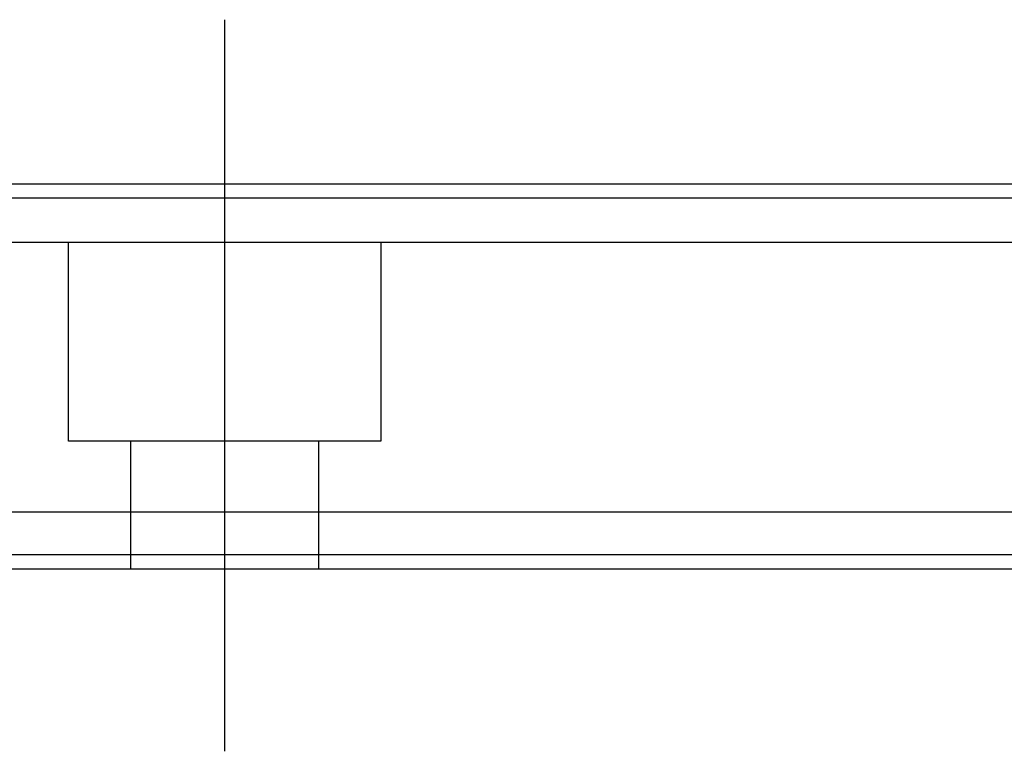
# Model space of a CAD drawing. Header units: millimetres. Extents: x -386 to 3135, y -1989 to 860.
# Tile 189 of 256: x 8 to 43, y -1001 to -975. Entities that reach past the tile are written whole.
import ezdxf
from ezdxf.lldxf.tags import DXFTag

# ---------------------------------------------------------------- set-up
doc = ezdxf.new("R2010")
doc.units = ezdxf.units.MM
doc.layers.get('0').update_dxf_attribs({"linetype": 'CONTINUOUS'})
tags = doc.linetypes.add('DASHED', pattern=[25.72, 12.86, -12.86]).pattern_tags.tags
tags[6:7] = [DXFTag(74, 4), DXFTag(75, 0), DXFTag(340, '0'), DXFTag(46, 0.0), DXFTag(50, 0.0), DXFTag(44, 0.0), DXFTag(45, 0.0)]
tags[4:5] = [DXFTag(74, 4), DXFTag(75, 0), DXFTag(340, '0'), DXFTag(46, 0.0), DXFTag(50, 0.0), DXFTag(44, 0.0), DXFTag(45, 0.0)]

msp = doc.modelspace()

# ---------------------------------------------------------------- linework, layer by layer
at = {"ltscale": 0.2}
msp.add_line((15.178, -1001.222), (15.178, -975.472), dxfattribs=at)
at = {"linetype": 'Continuous'}
for p, q in [((103.666, -981.26), (-154.822, -981.26)), ((100.883, -992.809), (-154.822, -992.81)), ((100.401, -994.809), (-154.822, -994.81))]:
    msp.add_line(p, q, dxfattribs=at)
at = {"linetype": 'DASHED'}
for p, q in [((103.172, -983.309), (-154.822, -983.31)), ((9.678, -990.31), (9.678, -983.31)), ((20.678, -983.31), (20.678, -990.31)), ((20.678, -990.31), (9.678, -990.31)), ((11.878, -994.81), (11.878, -990.31)), ((18.478, -990.31), (18.478, -994.81)), ((100.522, -994.309), (-154.822, -994.31))]:
    msp.add_line(p, q, dxfattribs=at)
at = {"linetype": 'Continuous'}
msp.add_open_spline([(103.546, -981.759), (-154.822, -981.76)], degree=1, dxfattribs=at)

doc.saveas('drawing.dxf')
